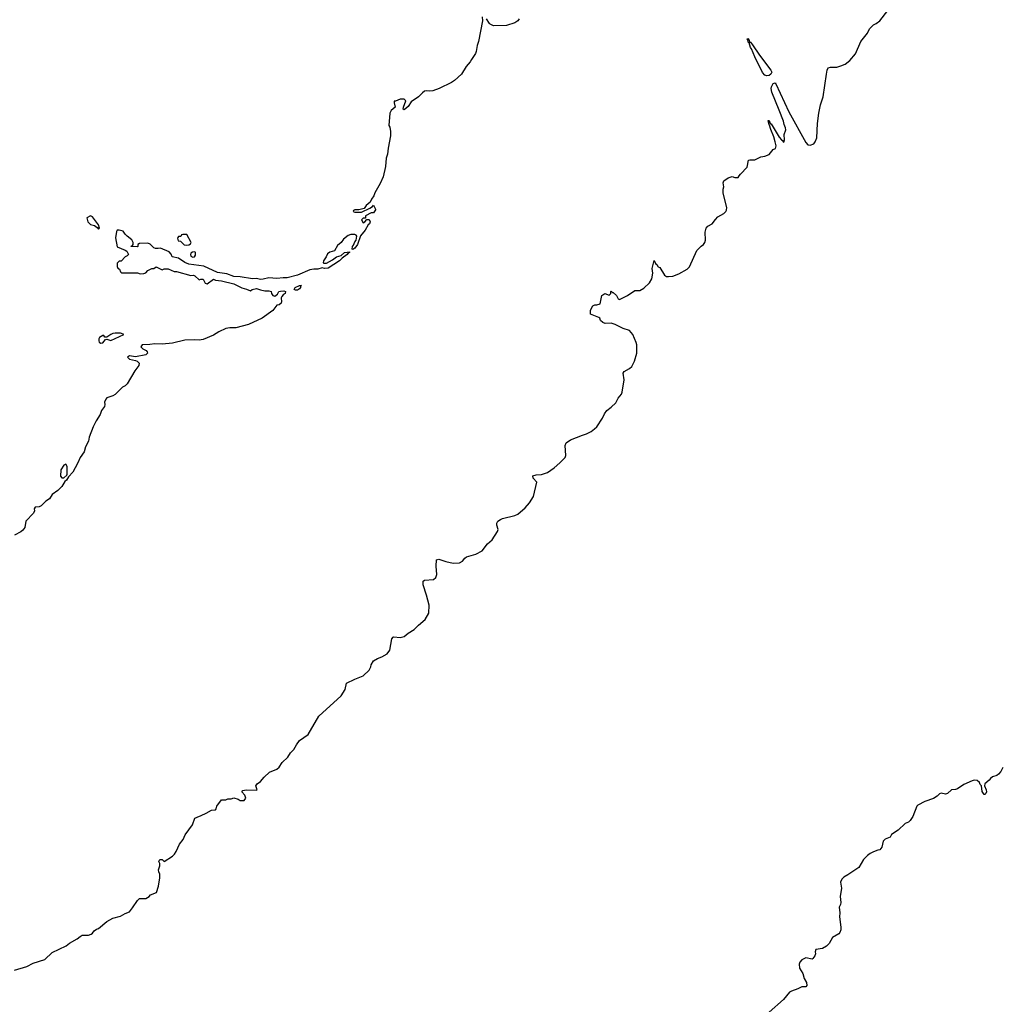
# Model space of a CAD drawing. Header units: inches. Extents: x 1861287 to 2052918, y 204622 to 437896.
# Tile 58 of 215: x 1992980 to 2002566, y 264718 to 274322. Entities that reach past the tile are written whole.
import ezdxf

# ---------------------------------------------------------------- set-up
doc = ezdxf.new("R2010")
doc.units = ezdxf.units.IN
doc.header["$MEASUREMENT"] = 0
for name, color, linetype in [('B9296', 7, 'Continuous'), ('B9297', 7, 'Continuous'), ('C0206', 7, 'Continuous'), ('C0207', 7, 'Continuous')]:
    doc.layers.add(name, color=color, linetype=linetype)

msp = doc.modelspace()

# ---------------------------------------------------------------- linework, layer by layer
at = {"layer": 'B9296', "color": 5, "elevation": 120}
for points in [[(1993546.9, 270000), (1993522.8, 269950), (1993498.8, 269910), (1993456, 269864), (1993438, 269830), (1993422, 269818), (1993390.5, 269769.5), (1993350.7, 269729.3), (1993298, 269690), (1993270, 269648), (1993235.3, 269624.7), (1993190, 269579), (1993170, 269569.5), (1993130, 269568), (1993122.8, 269550), (1993126, 269530), (1993116, 269510), (1993040.7, 269430), (1993030.4, 269370), (1993010, 269342), (1992990, 269325.1), (1992930, 269294.5)], [(1992930, 265050.8), (1993050, 265086.8), (1993110, 265118.8), (1993224.7, 265155.3), (1993298, 265222), (1993431.9, 265288.1), (1993465.4, 265314.6), (1993542, 265358), (1993570, 265381), (1993590, 265390.8), (1993650, 265391.3), (1993676.5, 265403.5), (1993690, 265412), (1993706.3, 265433.7), (1993729.5, 265450.5), (1993750, 265457.3), (1993830, 265526), (1993890, 265558), (1993963.1, 265576.9), (1994010, 265604.7), (1994050, 265621), (1994082, 265658), (1994130, 265731.3), (1994149.4, 265750.6), (1994210, 265751), (1994242, 265770), (1994254.6, 265785.4), (1994314, 265810), (1994335.3, 265870), (1994348.7, 265950), (1994348.4, 265988.4), (1994338, 266010), (1994335.3, 266030), (1994346, 266070), (1994346, 266090), (1994338, 266110), (1994340.4, 266119.6), (1994348.9, 266131.2), (1994370, 266131.3), (1994390, 266112), (1994470, 266162), (1994490, 266182), (1994508, 266210), (1994540.2, 266279.8), (1994573.6, 266326.4), (1994594, 266370), (1994665.2, 266470), (1994690, 266532), (1994710, 266544.7), (1994750, 266558), (1994798, 266582), (1994850, 266612), (1994890, 266614), (1994896.4, 266623.6), (1994902, 266650), (1994950, 266714), (1994990, 266714), (1995010, 266722), (1995043.6, 266723.6), (1995070, 266731), (1995110, 266718), (1995130, 266704.7), (1995170, 266706), (1995185.2, 266730), (1995177, 266757), (1995148, 266790), (1995158, 266802), (1995189.3, 266810.7), (1995290, 266806), (1995298, 266810), (1995282, 266850), (1995295.3, 266870), (1995328, 266890), (1995365.6, 266934.4), (1995416.5, 266983.5), (1995488, 267010), (1995510, 267032), (1995542, 267078), (1995595.3, 267130), (1995622, 267170), (1995655.5, 267204.5), (1995679, 267250), (1995709, 267290), (1995794, 267350), (1995899, 267530), (1996114.5, 267725.5), (1996155.3, 267790), (1996169.6, 267850.4), (1996249.4, 267890.6), (1996330, 267921), (1996390, 267978), (1996405.2, 268010), (1996409.5, 268030.5), (1996431.9, 268068.1), (1996470, 268090.7), (1996514.2, 268105.8), (1996563.2, 268136.8), (1996590, 268172), (1996610, 268282), (1996622.5, 268297.5), (1996630, 268302.8), (1996690, 268294.8), (1996730, 268306.8), (1996770, 268338.8), (1996826.8, 268373.2), (1996870, 268416), (1996935.3, 268470), (1996970, 268534), (1996973.2, 268610), (1996949.4, 268709.4), (1996916, 268810), (1996915.3, 268844.7), (1996930, 268856), (1997017.2, 268862.8), (1997038, 268882), (1997048.9, 268911.2), (1997042.7, 268990), (1997045.2, 269054.8), (1997070, 269058.8), (1997136.1, 269036.1), (1997210, 269022), (1997270, 269022.8), (1997300.2, 269039.8), (1997322, 269070), (1997337.2, 269082.8), (1997430, 269107.3), (1997490, 269141), (1997544, 269210), (1997589, 269250), (1997642, 269330), (1997648.7, 269350), (1997633.2, 269390), (1997633.2, 269410), (1997645.2, 269430), (1997670, 269448), (1997690, 269455.5), (1997810, 269487.3), (1997840.2, 269499.8), (1997910, 269561), (1997953.2, 269610), (1997993.2, 269670), (1998025.2, 269810), (1997989.2, 269850), (1997986.3, 269873.7), (1998018, 269882), (1998070, 269884.9), (1998130, 269904), (1998194, 269950), (1998247.6, 270000)]]:
    msp.add_lwpolyline(points, dxfattribs=at)
msp.add_lwpolyline([(1993430, 269988), (1993410, 269978), (1993382, 269930), (1993378, 269870), (1993390, 269852), (1993410, 269852), (1993440.4, 269879.6), (1993444, 269890), (1993443.1, 269963.1)], close=True, dxfattribs=at)
at = {"layer": 'B9297', "color": 5, "elevation": 120}
for points in [[(1997491.3, 274350), (1997496, 274310), (1997457.3, 274110), (1997442.8, 274070), (1997434, 274010), (1997427.5, 273992.5), (1997386.4, 273933.6), (1997376, 273910), (1997336.3, 273863.7), (1997290, 273789.5), (1997222.8, 273730), (1997191.7, 273708.3), (1997072, 273650), (1997010, 273628.7), (1996976, 273624), (1996950, 273628.7), (1996930, 273624), (1996910, 273609.2), (1996871.8, 273568.1), (1996800.3, 273519.7), (1996770, 273474), (1996730, 273444), (1996722, 273450), (1996724, 273470), (1996746, 273530), (1996730, 273546), (1996692.7, 273547.3), (1996646, 273526), (1996634, 273526), (1996632, 273510), (1996642, 273470), (1996603.5, 273436.5), (1996591, 273410), (1996582, 273290), (1996590, 273274), (1996598, 273230), (1996597.1, 273190), (1996573.7, 273070), (1996566.7, 273010), (1996553.7, 272970), (1996548.5, 272890), (1996527, 272790), (1996496.7, 272723.3), (1996446.1, 272633.9), (1996435.5, 272604.5), (1996411, 272570), (1996398, 272542), (1996360.7, 272510), (1996339.8, 272480.2), (1996290, 272466), (1996250, 272466), (1996238, 272462), (1996234, 272450), (1996250, 272444.7), (1996314.6, 272445.4), (1996396.4, 272483.6), (1996420.4, 272499.6), (1996430, 272514), (1996450, 272474), (1996450, 272466), (1996430, 272438), (1996410, 272438), (1996354, 272410), (1996354, 272386), (1996330, 272386), (1996314, 272370), (1996330, 272342), (1996346, 272350), (1996366, 272374), (1996390, 272374), (1996398, 272350), (1996391.3, 272330), (1996379.6, 272320.4), (1996350, 272268), (1996306, 272214), (1996276.3, 272130), (1996250, 272094), (1996230, 272079), (1996222, 272082), (1996226, 272110), (1996237.2, 272122.8), (1996250, 272154), (1996262, 272170), (1996269.2, 272210), (1996261.2, 272221.2), (1996250, 272226), (1996210, 272225.1), (1996184.1, 272215.9), (1996139.3, 272180.7), (1996116.3, 272150), (1996080.7, 272119.3), (1996050, 272066), (1996007.1, 272052.9), (1995983, 272037), (1995970, 272008), (1995944.7, 271970), (1995942, 271950), (1995945.4, 271945.4), (1995972.9, 271947.1), (1996030, 271978.8), (1996070, 272007.3), (1996117.6, 272022.4), (1996150, 272050.3), (1996196, 272056), (1996196, 272050), (1996179.6, 272040.4), (1996174.8, 272030), (1996125.2, 271994.8), (1996098.8, 271970), (1995990, 271898), (1995953.6, 271893.6), (1995930, 271902), (1995890, 271888), (1995848.7, 271888.7), (1995810, 271881.2), (1995691.3, 271830), (1995590, 271803.7), (1995550, 271803.7), (1995490, 271796), (1995410, 271802.7), (1995354, 271790), (1995330, 271789.3), (1995290, 271796), (1995250, 271792.7), (1995130, 271812.7), (1995070, 271818), (1995001.5, 271841.5), (1994910, 271855.1), (1994777.5, 271917.5), (1994630, 271937.2), (1994590, 271954), (1994530, 271995.3), (1994466, 272010), (1994456.4, 272036.4), (1994439, 272059), (1994354.6, 272094.6), (1994330, 272088.7), (1994306, 272090), (1994290, 272098), (1994253.6, 272133.6), (1994230, 272142), (1994150, 272138), (1994134, 272130), (1994134, 272110), (1994130, 272106), (1994068.4, 272108.4), (1994067.3, 272112.7), (1994082, 272118), (1994086, 272130), (1994086, 272150), (1994074.6, 272174.6), (1994028.9, 272208.8), (1994008.9, 272228.8), (1993990, 272258), (1993950, 272268), (1993930, 272268), (1993922.8, 272257.2), (1993914.4, 272194.4), (1993930, 272104.7), (1994010, 272074), (1994023.6, 272063.6), (1994042, 272030), (1994030, 272018), (1994010, 272008), (1993970, 271966), (1993950, 271966), (1993930, 271946), (1993930, 271914), (1993938, 271898), (1993954, 271890), (1993963.6, 271863.6), (1993972.7, 271852.7), (1994130, 271852), (1994156.4, 271843.6), (1994190, 271844.7), (1994210, 271852), (1994230, 271874), (1994270, 271894), (1994290, 271894), (1994310, 271912), (1994370, 271882), (1994390, 271892), (1994430, 271891.3), (1994485.4, 271865.4), (1994510, 271864.7), (1994650, 271826), (1994674, 271830), (1994690, 271822), (1994730, 271784.7), (1994748.7, 271791.3), (1994770.9, 271790.9), (1994790, 271752), (1994810, 271744.9), (1994870, 271791), (1994890, 271782.8), (1994950, 271773.4), (1995070, 271744.9), (1995146.2, 271706.2), (1995193.7, 271693.7), (1995230, 271678), (1995249.3, 271690.7), (1995290, 271701), (1995330, 271686), (1995370, 271678), (1995410, 271678), (1995432, 271670), (1995438, 271650), (1995450, 271632), (1995470, 271624.7), (1995494, 271646), (1995508, 271670), (1995525.2, 271674.8), (1995556, 271676), (1995574, 271670), (1995571.3, 271650), (1995550, 271638), (1995536.9, 271623.1), (1995531.1, 271608.8), (1995534.8, 271570), (1995530, 271558), (1995510, 271542), (1995490, 271538), (1995450, 271484), (1995344.7, 271410), (1995211.8, 271348.1), (1995090, 271317), (1995030, 271317.2), (1994990, 271309.2), (1994922.5, 271277.5), (1994870, 271245.2), (1994770, 271202.7), (1994730, 271196), (1994690, 271199.3), (1994590, 271196), (1994470, 271165.1), (1994370, 271157), (1994298.5, 271161.5), (1994250, 271152.3), (1994174, 271150), (1994161, 271130), (1994181, 271110), (1994215.1, 271095.1), (1994222.4, 271082.4), (1994226, 271070), (1994210, 271052), (1994110, 271032), (1994050, 271042.7), (1994031, 271030), (1994051.3, 271010), (1994110, 270997.3), (1994124.7, 270990), (1994146, 270970), (1994140.7, 270950), (1994103.4, 270896.6), (1994030, 270769), (1994010, 270749), (1993983.5, 270736.5), (1993910, 270666), (1993890, 270653.2), (1993830, 270632.7), (1993819.9, 270620.1), (1993807.3, 270590), (1993810.8, 270570), (1993806, 270550), (1993778, 270510), (1993764.7, 270470), (1993726, 270410), (1993696, 270350), (1993658, 270250), (1993651.3, 270210), (1993623.5, 270156.5), (1993610, 270108), (1993571, 270050), (1993546.9, 270000)], [(1997851.3, 274330), (1997838, 274310), (1997810.4, 274289.6), (1997730, 274264.5), (1997603.1, 274263.1), (1997570, 274278), (1997564.7, 274284.7), (1997535.3, 274330)], [(1998247.6, 270000), (1998301.2, 270050), (1998309.3, 270070.7), (1998302.7, 270170), (1998310, 270196), (1998354.8, 270225.2), (1998469.4, 270270.6), (1998510, 270281), (1998555.5, 270304.5), (1998588, 270330), (1998610, 270352), (1998665.6, 270434.4), (1998684.1, 270475.9), (1998709, 270510), (1998750, 270541), (1998794.2, 270585.8), (1998819, 270630), (1998849.4, 270670.6), (1998857.2, 270690), (1998876, 270810), (1998866, 270874), (1998875.3, 270890), (1998930, 270921), (1998950, 270938), (1998979, 270990), (1998999, 271070), (1998999, 271150), (1998994.6, 271174.6), (1998962, 271250), (1998928.9, 271288.8), (1998866, 271310), (1998788.9, 271348.8), (1998750, 271362), (1998690, 271358), (1998668.4, 271368.4), (1998647.3, 271387.3), (1998638, 271410), (1998630, 271418), (1998549, 271449), (1998549, 271490), (1998570, 271531.3), (1998590, 271541), (1998610, 271540.7), (1998642, 271550), (1998658, 271630), (1998688.4, 271651.6), (1998730, 271634), (1998746, 271650), (1998746, 271670), (1998750, 271674), (1998762, 271662), (1998770, 271662), (1998802, 271630), (1998818, 271598), (1998830, 271594), (1998910, 271631.3), (1998980.4, 271679.6), (1999030, 271682), (1999070, 271702), (1999124.7, 271755.3), (1999145.6, 271794.4), (1999157.2, 271850), (1999150, 271894), (1999170, 271972), (1999182.8, 271942.8), (1999194.4, 271934.4), (1999210, 271912), (1999223.6, 271903.6), (1999270.9, 271830.9), (1999290, 271818), (1999310, 271816), (1999350, 271821), (1999410, 271842.8), (1999492.5, 271887.5), (1999515.3, 271910), (1999586, 272070), (1999627.2, 272112.8), (1999652.1, 272127.9), (1999665.2, 272150), (1999669.3, 272170), (1999666, 272250), (1999675.3, 272290), (1999692.9, 272307.1), (1999735.3, 272330), (1999766.3, 272373.7), (1999790, 272398), (1999850, 272431), (1999869, 272450), (1999875.5, 272464.5), (1999879.3, 272490), (1999842.9, 272630), (1999843.7, 272670), (1999849.2, 272690), (1999841.2, 272730), (1999849, 272750), (1999890, 272778), (1999930, 272792), (1999956.4, 272783.6), (1999990, 272782), (2000000, 272798)]]:
    msp.add_lwpolyline(points, dxfattribs=at)
for points in [[(1993670, 272408), (1993634, 272390), (1993646, 272350), (1993670, 272324.7), (1993710, 272314), (1993735.3, 272295.3), (1993750, 272278), (1993757.2, 272290), (1993750, 272322), (1993690, 272398)], [(1994610, 272226), (1994570, 272226), (1994558, 272222), (1994551.6, 272208.4), (1994530, 272208), (1994522, 272198), (1994518, 272190), (1994524.7, 272164.7), (1994550, 272162), (1994586, 272126), (1994610, 272121), (1994630, 272126), (1994644.7, 272135.3), (1994654, 272150)], [(1994690, 272058), (1994665.4, 272054.6), (1994650, 272046), (1994646, 272030), (1994650, 272014), (1994670, 272006), (1994686, 272010), (1994694.6, 272025.4), (1994695.3, 272050)], [(1995670, 271684), (1995658, 271690), (1995668.7, 271710), (1995708, 271730), (1995730.7, 271730.7), (1995718, 271722), (1995718, 271710), (1995710, 271698), (1995690, 271684)], [(1993910, 271264.5), (1993890, 271262), (1993868.1, 271251.9), (1993830, 271226), (1993810, 271226), (1993802, 271242), (1993790, 271242), (1993758, 271222), (1993751.3, 271210), (1993751.3, 271190), (1993756.9, 271176.9), (1993770, 271166), (1993790, 271171.3), (1993818, 271202), (1993830, 271204.7), (1993870, 271193), (1993995.3, 271250), (1993990, 271255.3), (1993962.7, 271262.7)]]:
    msp.add_lwpolyline(points, close=True, dxfattribs=at)
at = {"layer": 'C0206', "color": 5, "elevation": 120}
msp.add_lwpolyline([(2002570, 267028), (2002551.3, 266990), (2002530, 266962), (2002510.7, 266949.3), (2002470, 266938), (2002450, 266922), (2002436.3, 266903.7), (2002394, 266870), (2002390.6, 266850), (2002407.3, 266810), (2002410.3, 266790), (2002406, 266774), (2002394.8, 266765.2), (2002390, 266764), (2002370, 266794), (2002362, 266850), (2002350, 266862), (2002342, 266882), (2002320.2, 266900.2), (2002290, 266904), (2002270, 266899), (2002190, 266862.7), (2002130, 266819.3), (2002110, 266812.7), (2002070, 266809), (2002030, 266774), (2002010, 266769), (2001970, 266776), (2001952, 266770), (2001930.5, 266749.5), (2001894.4, 266725.6), (2001810, 266696), (2001741.1, 266658.9), (2001730.6, 266649.4), (2001693, 266550), (2001666.8, 266510), (2001650, 266496), (2001618.5, 266481.5), (2001550, 266415.3), (2001485.4, 266374.6), (2001470.9, 266349.1), (2001422, 266330), (2001404.7, 266310), (2001391, 266250), (2001370, 266224), (2001350, 266221.2), (2001310, 266206), (2001278, 266190), (2001251.3, 266170), (2001211.3, 266130), (2001166.8, 266053.2), (2001059.9, 265980.1), (2001020.6, 265959.4), (2001000.3, 265939.7), (2000988.2, 265910), (2000997.3, 265850), (2000984, 265770), (2000990.6, 265709.4), (2000986.8, 265690), (2000974.4, 265665.6), (2000979.1, 265610), (2000977.3, 265570), (2000990.5, 265469.5), (2000990, 265446), (2000981.4, 265418.6), (2000970, 265404), (2000910.5, 265369.5), (2000875.5, 265310), (2000850, 265283.6), (2000810, 265261.6), (2000747, 265253), (2000740.7, 265230), (2000744, 265210), (2000737.3, 265190), (2000716.4, 265163.6), (2000710, 265159.3), (2000650, 265171.3), (2000610, 265151.3), (2000589.3, 265130.6), (2000582.3, 265110), (2000588.8, 265070), (2000618.3, 265018.3), (2000633.4, 264970), (2000654.6, 264930), (2000659, 264901), (2000650.5, 264889.5), (2000610, 264889.3), (2000572.4, 264867.6), (2000510, 264847), (2000490, 264835.1), (2000430, 264766), (2000290, 264641.2)], dxfattribs=at)
at = {"layer": 'C0207', "color": 5, "elevation": 120}
msp.add_lwpolyline([(2000000, 272798), (2000010, 272814), (2000078, 272882), (2000090, 272952), (2000104, 272956), (2000150, 272954), (2000210, 272984), (2000250, 272990.6), (2000290, 273007.7), (2000330, 273056), (2000353.6, 273066.4), (2000359.6, 273090), (2000351.1, 273131.2), (2000337.8, 273177.8), (2000306, 273250), (2000294.6, 273294.6), (2000290, 273295.3), (2000282, 273338), (2000290, 273338), (2000297.3, 273317.3), (2000305.4, 273305.4), (2000310, 273306), (2000390, 273177.3), (2000410, 273151), (2000422.8, 273142.8), (2000430, 273126), (2000438, 273130), (2000442, 273150), (2000436.4, 273203.6), (2000453.6, 273246.4), (2000452.1, 273267.9), (2000438, 273298), (2000430, 273333.2), (2000390, 273439.3), (2000316.4, 273616.4), (2000310.9, 273649.1), (2000312.9, 273667.1), (2000330, 273698.4), (2000350, 273706), (2000355.9, 273695.9), (2000483.8, 273423.8), (2000650, 273124.6), (2000670, 273102.3), (2000690, 273097.4), (2000726, 273110), (2000741.6, 273130), (2000756.3, 273170), (2000763.2, 273310), (2000777.1, 273410), (2000793.1, 273490), (2000818.8, 273570), (2000850, 273791.3), (2000857.4, 273830), (2000868.3, 273851.7), (2000890, 273858), (2000950, 273858.8), (2000989.3, 273870.7), (2001032.1, 273887.9), (2001077.5, 273922.5), (2001134, 273990), (2001184, 274110), (2001249, 274190), (2001270, 274231.3), (2001310, 274271.3), (2001335.5, 274284.5), (2001370, 274311.3), (2001449, 274410)], dxfattribs=at)
msp.add_lwpolyline([(2000102.8, 274102.8), (2000110, 274102.8), (2000130, 274076.3), (2000195.8, 273975.8), (2000308.5, 273830), (2000315.8, 273810), (2000306, 273790), (2000290, 273778), (2000270, 273773.7), (2000250, 273781.2), (2000226.8, 273806.8), (2000150, 273960.9), (2000119.1, 274039.1), (2000109.6, 274050.4), (2000095.3, 274095.3), (2000090, 274095.3), (2000084.7, 274124.7), (2000078, 274130), (2000083.1, 274136.9), (2000090, 274134.8)], close=True, dxfattribs=at)

doc.saveas('drawing.dxf')
